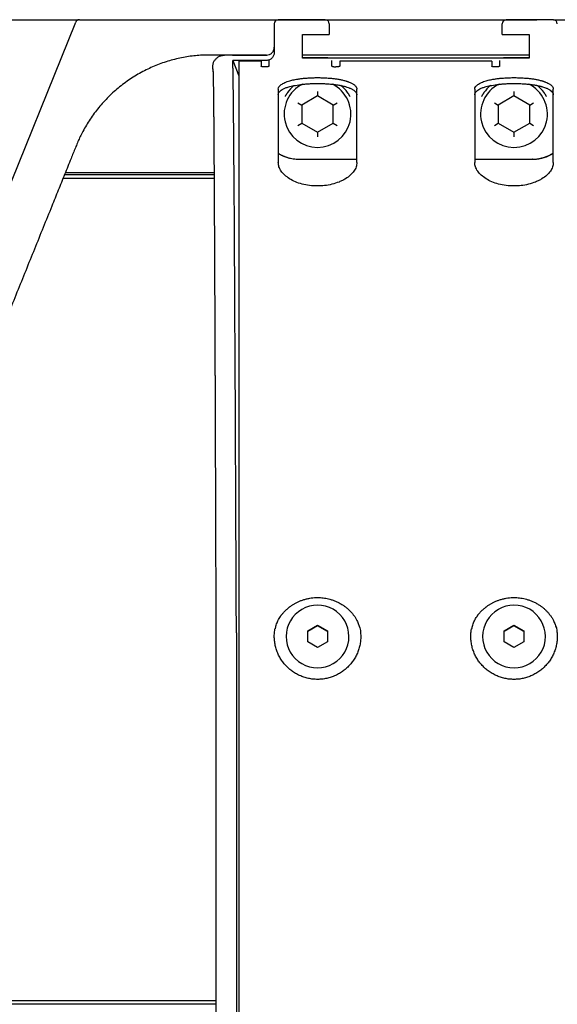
# Model space of a CAD drawing. Header units: millimetres. Extents: x 8 to 1894, y 12 to 2738.
# Tile 44 of 158: x 1041 to 1110, y 1330 to 1455. Entities that reach past the tile are written whole.
import ezdxf

# ---------------------------------------------------------------- set-up
doc = ezdxf.new("R2010")
doc.units = ezdxf.units.MM

msp = doc.modelspace()

# ---------------------------------------------------------------- linework, layer by layer
at = {"color": 7, "linetype": 'Continuous', "lineweight": 30}
for p, q in [((935.35, 1455.24), (1048.61, 1455.24)), ((1037.78, 1428.97), (1048.27, 1454.94)), ((1048.74, 1455.25), (1106.96, 1455.25)), ((1080.03, 1455.24), (1074.03, 1455.24)), ((1109.05, 1455.24), (1103.05, 1455.24)), ((1109.05, 1455.24), (1247.74, 1455.24)), ((1073.53, 1454.74), (1073.53, 1451.08)), ((1080.53, 1454.74), (1080.53, 1453.37)), ((1102.55, 1453.37), (1102.55, 1454.74)), ((1077.13, 1453.37), (1080.53, 1453.37)), ((1077.13, 1450.37), (1077.13, 1453.37)), ((1102.55, 1453.37), (1105.95, 1453.37)), ((1105.95, 1453.37), (1105.95, 1450.37)), ((1068.47, 1450.75), (1064.61, 1450.75)), ((1072.53, 1450.74), (1067.2, 1450.74)), ((1072.53, 1450.07), (1068.26, 1450.07)), ((1068.26, 1450.07), (1069.04, 1448.11)), ((1068.47, 1450.75), (1072.61, 1450.75)), ((1071.87, 1449.97), (1069.04, 1449.97)), ((1105.95, 1450.75), (1077.13, 1450.75)), ((1080.37, 1450.39), (1077.13, 1450.39)), ((1105.95, 1450.37), (1077.13, 1450.37)), ((1080.54, 1450.37), (1080.37, 1450.39)), ((1101.22, 1449.97), (1081.87, 1449.97)), ((1102.72, 1450.39), (1102.55, 1450.37)), ((1105.95, 1450.39), (1102.72, 1450.39)), ((1079.04, 1445.55), (1077.04, 1444.39)), ((1079.04, 1446.12), (1079.04, 1445.55)), ((1081.04, 1444.39), (1079.04, 1445.55)), ((1104.04, 1445.55), (1102.04, 1444.39)), ((1104.04, 1446.12), (1104.04, 1445.55)), ((1106.04, 1444.39), (1104.04, 1445.55)), ((1076.54, 1444.68), (1077.04, 1444.39)), ((1077.04, 1444.39), (1077.04, 1442.08)), ((1081.04, 1444.39), (1081.54, 1444.68)), ((1081.04, 1442.08), (1081.04, 1444.39)), ((1101.54, 1444.68), (1102.04, 1444.39)), ((1102.04, 1444.39), (1102.04, 1442.08)), ((1106.04, 1444.39), (1106.54, 1444.68)), ((1106.04, 1442.08), (1106.04, 1444.39)), ((1076.54, 1441.79), (1077.04, 1442.08)), ((1077.04, 1442.08), (1079.04, 1440.93)), ((1079.04, 1440.93), (1081.04, 1442.08)), ((1081.04, 1442.08), (1081.54, 1441.79)), ((1101.54, 1441.79), (1102.04, 1442.08)), ((1102.04, 1442.08), (1104.04, 1440.93)), ((1104.04, 1440.93), (1106.04, 1442.08)), ((1106.04, 1442.08), (1106.54, 1441.79)), ((1079.04, 1440.93), (1079.04, 1440.35)), ((1104.04, 1440.93), (1104.04, 1440.35)), ((1076.68, 1437.5), (1076.67, 1437.5)), ((1076.68, 1437.5), (1084.03, 1437.5)), ((1099.06, 1437.5), (1106.41, 1437.5)), ((1106.42, 1437.5), (1106.41, 1437.5)), ((1065.88, 1435.04), (1046.66, 1435.04)), ((1046.86, 1435.54), (1065.88, 1435.54)), ((1065.88, 1435.74), (1046.94, 1435.74)), ((1069.04, 1377.51), (1069.04, 1061.72)), ((1073.59, 1377.51), (1073.63, 1377.72)), ((1077.79, 1377.49), (1079.04, 1378.2)), ((1079.04, 1378.12), (1077.79, 1377.4)), ((1077.79, 1376.05), (1077.79, 1377.49)), ((1079.04, 1378.2), (1080.29, 1377.49)), ((1079.04, 1378.2), (1079.04, 1378.12)), ((1080.29, 1377.4), (1079.04, 1378.12)), ((1080.29, 1377.49), (1080.29, 1376.05)), ((1084.33, 1378.06), (1084.44, 1377.84)), ((1084.44, 1377.84), (1084.49, 1377.51)), ((1098.59, 1377.51), (1098.63, 1377.72)), ((1102.79, 1377.49), (1104.04, 1378.2)), ((1104.04, 1378.12), (1102.79, 1377.4)), ((1102.79, 1376.05), (1102.79, 1377.49)), ((1104.04, 1378.2), (1105.29, 1377.49)), ((1104.04, 1378.2), (1104.04, 1378.12)), ((1105.29, 1377.4), (1104.04, 1378.12)), ((1105.29, 1377.49), (1105.29, 1376.05)), ((1109.33, 1378.06), (1109.44, 1377.84)), ((1109.44, 1377.84), (1109.49, 1377.51)), ((1066.11, 1377.1), (1066.11, 1374.11)), ((1068.72, 1377.21), (1068.72, 1063.91)), ((1075.04, 1376.75), (1075.04, 1376.75)), ((1079.04, 1375.33), (1077.79, 1376.05)), ((1080.29, 1376.05), (1079.04, 1375.33)), ((1083.04, 1376.75), (1083.04, 1376.75)), ((1100.04, 1376.75), (1100.04, 1376.75)), ((1104.04, 1375.33), (1102.79, 1376.05)), ((1105.29, 1376.05), (1104.04, 1375.33)), ((1108.04, 1376.75), (1108.04, 1376.75)), ((1066.11, 1374.11), (1066.11, 1061.61)), ((926.54, 1330.44), (1066.11, 1330.44)), ((1066.11, 1329.94), (926.54, 1329.94))]:
    msp.add_line(p, q, dxfattribs=at)
at = {"color": 7, "linetype": 'Continuous', "lineweight": 30, "flags": 128}
msp.add_lwpolyline([(1068.22, 1450.74), (1068.3, 1450.74), (1068.47, 1450.75)], dxfattribs=at)
at = {"color": 7, "linetype": 'Continuous', "lineweight": 30}
for centre, radius, start, end in [((1048.74, 1454.75), 0.5, 90, 158), ((1074.03, 1454.74), 0.5, 90, 180), ((1080.03, 1454.74), 0.5, 0, 90), ((1103.05, 1454.74), 0.5, 90, 180), ((1109.05, 1454.74), 0.5, 0, 90), ((1079.04, 1443.24), 4.25, 116.6414, 270), ((1079.04, 1443.24), 4.7, 129.6604, 144.4294), ((1079.04, 1443.24), 4.25, 270, 63.6336), ((1079.04, 1443.24), 4.7, 35.5706, 50.6722), ((1104.04, 1443.24), 4.25, 116.6414, 270), ((1104.04, 1443.24), 4.7, 129.6604, 144.4294), ((1104.04, 1443.24), 4.25, 270, 63.6336), ((1104.04, 1443.24), 4.7, 35.5706, 50.6722), ((1079.03, 1376.75), 3.98, 119.8519, 179.9587), ((1079.04, 1376.74), 4, 0.1791, 120.0099), ((1104.03, 1376.75), 3.98, 119.8519, 179.9587), ((1104.04, 1376.74), 4, 0.1791, 120.0099), ((1079.04, 1376.76), 4, 180.1791, 300.0099), ((1079.06, 1376.75), 3.98, 299.8519, 359.9587), ((1104.04, 1376.76), 4, 180.1791, 300.0099), ((1104.06, 1376.75), 3.98, 299.8519, 359.9587)]:
    msp.add_arc(centre, radius, start, end, dxfattribs=at)
for points, knots in [([(1107.11, 1455.24), (1107.09, 1455.24), (1107.04, 1455.25), (1106.98, 1455.25), (1106.95, 1455.25)], [0, 0, 0, 0, 0.424562, 1, 1, 1, 1]), ([(1107.11, 1455.24), (1107.09, 1455.24), (1107.04, 1455.25), (1106.98, 1455.25), (1106.95, 1455.25)], [0, 0, 0, 0, 0.430703, 1, 1, 1, 1]), ([(1107.08, 1455.24), (1107.07, 1455.24), (1107.03, 1455.25), (1106.99, 1455.25), (1106.96, 1455.25)], [0, 0, 0, 0, 0.188816, 1, 1, 1, 1]), ([(1064.61, 1450.75), (1064.32, 1450.74), (1063.73, 1450.7), (1062.85, 1450.6), (1061.97, 1450.46), (1061.08, 1450.27), (1060.2, 1450.03), (1059.33, 1449.75), (1058.48, 1449.43), (1057.64, 1449.06), (1056.81, 1448.65), (1055.99, 1448.19), (1055.19, 1447.69), (1054.42, 1447.14), (1053.68, 1446.56), (1052.97, 1445.94), (1052.29, 1445.29), (1051.65, 1444.6), (1051.05, 1443.89), (1050.5, 1443.16), (1049.98, 1442.4), (1049.51, 1441.63), (1049.11, 1440.9), (1048.77, 1440.22), (1048.49, 1439.58), (1048.23, 1438.92), (1047.95, 1438.25), (1047.5, 1437.12), (1046.86, 1435.55), (1046.05, 1433.54), (1044.77, 1430.37), (1043.02, 1426.05), (1040.8, 1420.55), (1038.58, 1415.06), (1036.36, 1409.56), (1034.88, 1405.9), (1034.14, 1404.06)], [0, 0, 0, 0, 0.014825, 0.0298423, 0.0450355, 0.0603909, 0.0758952, 0.091249, 0.1067083, 0.1222556, 0.1378742, 0.1538644, 0.1698857, 0.1859161, 0.2019349, 0.2179232, 0.2338611, 0.2497279, 0.2654688, 0.2810973, 0.2965897, 0.3119202, 0.3270772, 0.3388952, 0.3506203, 0.3625078, 0.3750081, 0.387527, 0.4245076, 0.4612134, 0.4978261, 0.5979938, 0.6985108, 0.7990769, 0.8995609, 1, 1, 1, 1]), ([(1068.72, 1377.21), (1068.72, 1377.97), (1068.71, 1379.52), (1068.7, 1381.83), (1068.69, 1384.16), (1068.68, 1386.5), (1068.67, 1388.86), (1068.66, 1391.17), (1068.65, 1393.43), (1068.64, 1395.65), (1068.63, 1397.87), (1068.62, 1400.08), (1068.61, 1402.32), (1068.6, 1404.6), (1068.59, 1406.89), (1068.58, 1409.17), (1068.57, 1411.41), (1068.55, 1413.62), (1068.54, 1415.76), (1068.53, 1417.82), (1068.52, 1419.79), (1068.51, 1421.73), (1068.5, 1423.62), (1068.49, 1425.5), (1068.48, 1427.36), (1068.47, 1429.2), (1068.46, 1430.97), (1068.45, 1432.68), (1068.44, 1434.32), (1068.42, 1435.85), (1068.41, 1437.29), (1068.4, 1438.63), (1068.39, 1439.91), (1068.38, 1441.11), (1068.37, 1442.27), (1068.36, 1443.37), (1068.35, 1444.41), (1068.34, 1445.37), (1068.33, 1446.25), (1068.32, 1447.05), (1068.31, 1447.75), (1068.3, 1448.37), (1068.29, 1448.9), (1068.28, 1449.36), (1068.27, 1449.76), (1068.26, 1449.97), (1068.26, 1450.07)], [0, 0, 0, 0, 0.0211806, 0.0425924, 0.0642301, 0.0860878, 0.108159, 0.1304367, 0.151624, 0.1729816, 0.1945024, 0.216179, 0.2380036, 0.2613031, 0.2847502, 0.3083348, 0.332046, 0.3558725, 0.3798026, 0.4024493, 0.4251671, 0.4479452, 0.4707731, 0.4936398, 0.5179224, 0.5422231, 0.5665286, 0.5908256, 0.615101, 0.6393418, 0.662154, 0.6849131, 0.7076085, 0.7302296, 0.7527662, 0.7765651, 0.8002459, 0.8237976, 0.8472086, 0.8704678, 0.8935651, 0.9151859, 0.9366468, 0.9579406, 0.9790605, 1, 1, 1, 1]), ([(1069.04, 1449.97), (1069.04, 1449.91), (1069.04, 1449.8), (1069.04, 1449.57), (1069.04, 1449.38), (1069.04, 1449.26)], [0, 0, 0, 0, 0.280408, 0.560463, 1, 1, 1, 1]), ([(1071.87, 1449.97), (1071.87, 1449.92), (1071.87, 1449.82), (1071.87, 1449.61), (1071.87, 1449.44), (1071.87, 1449.34)], [0, 0, 0, 0, 0.279992, 0.560006, 1, 1, 1, 1]), ([(1073.53, 1451.08), (1073.53, 1451.01), (1073.52, 1450.88), (1073.46, 1450.69), (1073.37, 1450.52), (1073.25, 1450.36), (1073.09, 1450.24), (1072.92, 1450.14), (1072.73, 1450.08), (1072.6, 1450.07), (1072.53, 1450.07)], [0, 0, 0, 0, 0.124932, 0.249732, 0.374785, 0.499535, 0.624523, 0.749387, 0.874761, 1, 1, 1, 1]), ([(1072.87, 1449.34), (1072.87, 1449.37), (1072.87, 1449.45), (1072.87, 1449.56), (1072.87, 1449.67), (1072.87, 1449.78), (1072.87, 1449.89), (1072.87, 1449.98), (1072.87, 1450.02), (1072.87, 1450.04)], [0, 0, 0, 0, 0.134375, 0.277743, 0.430117, 0.59151, 0.761932, 0.938108, 1, 1, 1, 1]), ([(1080.87, 1449.34), (1080.87, 1449.37), (1080.87, 1449.45), (1080.87, 1449.56), (1080.87, 1449.67), (1080.87, 1449.78), (1080.87, 1449.89), (1080.87, 1449.98), (1080.87, 1450.02), (1080.87, 1450.04)], [0, 0, 0, 0, 0.134375, 0.277743, 0.430117, 0.59151, 0.761932, 0.938108, 1, 1, 1, 1]), ([(1081.87, 1449.97), (1081.87, 1449.92), (1081.87, 1449.82), (1081.87, 1449.61), (1081.87, 1449.44), (1081.87, 1449.34)], [0, 0, 0, 0, 0.279992, 0.560006, 1, 1, 1, 1]), ([(1101.22, 1449.97), (1101.22, 1449.92), (1101.22, 1449.82), (1101.22, 1449.61), (1101.22, 1449.44), (1101.22, 1449.34)], [0, 0, 0, 0, 0.279992, 0.560006, 1, 1, 1, 1]), ([(1102.22, 1449.34), (1102.22, 1449.37), (1102.22, 1449.45), (1102.22, 1449.56), (1102.22, 1449.67), (1102.22, 1449.78), (1102.22, 1449.89), (1102.22, 1449.98), (1102.22, 1450.02), (1102.22, 1450.04)], [0, 0, 0, 0, 0.134375, 0.277743, 0.430117, 0.59151, 0.761932, 0.938108, 1, 1, 1, 1]), ([(1065.73, 1448.98), (1065.73, 1448.98), (1065.73, 1448.98), (1065.73, 1448.97), (1065.73, 1448.96), (1065.73, 1448.95), (1065.73, 1448.93), (1065.73, 1448.9), (1065.73, 1448.87), (1065.74, 1448.84), (1065.74, 1448.79), (1065.74, 1448.74), (1065.74, 1448.67), (1065.75, 1448.6), (1065.75, 1448.51), (1065.75, 1448.4), (1065.76, 1448.29), (1065.76, 1448.15), (1065.76, 1448.01), (1065.77, 1447.84), (1065.77, 1447.67), (1065.77, 1447.55), (1065.77, 1447.5)], [0, 0, 0, 0, 0.00936, 0.020124, 0.031873, 0.056824, 0.085308, 0.117325, 0.152873, 0.191952, 0.234558, 0.286461, 0.342777, 0.403498, 0.468611, 0.538101, 0.611949, 0.685547, 0.762976, 0.844206, 0.929207, 1, 1, 1, 1]), ([(1069.04, 1449.26), (1069.04, 1449.1), (1069.04, 1448.78), (1069.04, 1448.22), (1069.04, 1447.59), (1069.04, 1446.9), (1069.04, 1446.13), (1069.04, 1445.31), (1069.04, 1444.44), (1069.04, 1443.53), (1069.04, 1442.56), (1069.04, 1441.52), (1069.04, 1440.41), (1069.04, 1439.22), (1069.04, 1437.94), (1069.04, 1436.59), (1069.04, 1435.18), (1069.04, 1433.7), (1069.04, 1432.19), (1069.04, 1430.66), (1069.04, 1429.12), (1069.04, 1427.54), (1069.04, 1425.91), (1069.04, 1424.2), (1069.04, 1422.41), (1069.04, 1420.54), (1069.04, 1418.63), (1069.04, 1416.68), (1069.04, 1414.68), (1069.04, 1412.69), (1069.04, 1410.7), (1069.04, 1408.71), (1069.04, 1406.69), (1069.04, 1404.63), (1069.04, 1402.5), (1069.04, 1400.29), (1069.04, 1398.03), (1069.04, 1395.74), (1069.04, 1393.44), (1069.04, 1391.11), (1069.04, 1388.82), (1069.04, 1386.55), (1069.04, 1384.31), (1069.04, 1382.06), (1069.04, 1379.79), (1069.04, 1378.27), (1069.04, 1377.51)], [0, 0, 0, 0, 0.023445, 0.046796, 0.070076, 0.093305, 0.116505, 0.139698, 0.161578, 0.183488, 0.205447, 0.227472, 0.24958, 0.272837, 0.296138, 0.319507, 0.342965, 0.366534, 0.390183, 0.412386, 0.434496, 0.456531, 0.47851, 0.50045, 0.523904, 0.547264, 0.570553, 0.593791, 0.617001, 0.640203, 0.662093, 0.684014, 0.705984, 0.728021, 0.750143, 0.773617, 0.796997, 0.820303, 0.843558, 0.866784, 0.890001, 0.911904, 0.933837, 0.955819, 0.977867, 1, 1, 1, 1]), ([(1065.77, 1447.5), (1065.77, 1447.49), (1065.77, 1447.41), (1065.78, 1447.26), (1065.78, 1447.04), (1065.78, 1446.81), (1065.79, 1446.6), (1065.79, 1446.38), (1065.79, 1446.17), (1065.79, 1445.97), (1065.8, 1445.78), (1065.8, 1445.6), (1065.8, 1445.44), (1065.8, 1445.29), (1065.8, 1445.15), (1065.81, 1445.01), (1065.81, 1444.89), (1065.81, 1444.77), (1065.81, 1444.5), (1065.81, 1444.07), (1065.82, 1443.47), (1065.83, 1442.89), (1065.83, 1442.33), (1065.83, 1441.81), (1065.84, 1441.25), (1065.84, 1440.65), (1065.85, 1440.02), (1065.85, 1439.35), (1065.86, 1438.65), (1065.86, 1437.9), (1065.87, 1437.12), (1065.87, 1436.31), (1065.88, 1435.46), (1065.88, 1434.5), (1065.89, 1433.42), (1065.9, 1432.19), (1065.9, 1431.06), (1065.91, 1430.04), (1065.91, 1429.14), (1065.92, 1428.24), (1065.92, 1427.34), (1065.93, 1426.44), (1065.93, 1425.55), (1065.93, 1424.66), (1065.94, 1423.8), (1065.94, 1422.96), (1065.95, 1422.14), (1065.95, 1421.33), (1065.95, 1420.5), (1065.96, 1419.66), (1065.96, 1418.76), (1065.96, 1417.79), (1065.97, 1416.74), (1065.97, 1415.66), (1065.98, 1414.74), (1065.98, 1413.98), (1065.98, 1413.39), (1065.98, 1412.79), (1065.99, 1412.19), (1065.99, 1411.57), (1065.99, 1410.95), (1065.99, 1410.36), (1066, 1409.8), (1066, 1409.29), (1066, 1408.82), (1066, 1408.38), (1066, 1407.95), (1066.01, 1407.55), (1066.01, 1407.17), (1066.01, 1406.73), (1066.01, 1406.21), (1066.01, 1405.59), (1066.01, 1404.94), (1066.02, 1404.25), (1066.02, 1403.52), (1066.02, 1402.75), (1066.03, 1401.96), (1066.03, 1401.16), (1066.03, 1400.34), (1066.03, 1399.49), (1066.04, 1398.58), (1066.04, 1397.62), (1066.05, 1396.65), (1066.05, 1395.69), (1066.05, 1394.74), (1066.06, 1393.75), (1066.06, 1392.71), (1066.06, 1391.64), (1066.07, 1390.54), (1066.07, 1389.4), (1066.08, 1388.22), (1066.08, 1386.99), (1066.08, 1385.71), (1066.09, 1384.38), (1066.09, 1383.01), (1066.1, 1381.59), (1066.1, 1380.13), (1066.11, 1378.63), (1066.11, 1377.61), (1066.11, 1377.09)], [0, 0, 0, 0, 0.001599, 0.011813, 0.021548, 0.030805, 0.039584, 0.047739, 0.055433, 0.062665, 0.069435, 0.075089, 0.080375, 0.085293, 0.089842, 0.094023, 0.097836, 0.101385, 0.104916, 0.121619, 0.138138, 0.154474, 0.166877, 0.179513, 0.192477, 0.205771, 0.219394, 0.233344, 0.247621, 0.262195, 0.277066, 0.292033, 0.307057, 0.322139, 0.341975, 0.361909, 0.381942, 0.395412, 0.408922, 0.422267, 0.435327, 0.448101, 0.460589, 0.472792, 0.48471, 0.495769, 0.506571, 0.517186, 0.527844, 0.538562, 0.549341, 0.562121, 0.574985, 0.588061, 0.60151, 0.608375, 0.615332, 0.622383, 0.629527, 0.636765, 0.643992, 0.650899, 0.657466, 0.663072, 0.668403, 0.673459, 0.678241, 0.682747, 0.686979, 0.691182, 0.697597, 0.704411, 0.711623, 0.719233, 0.727242, 0.73565, 0.744455, 0.752876, 0.761631, 0.770777, 0.780442, 0.79063, 0.801341, 0.810918, 0.820879, 0.831223, 0.841951, 0.853064, 0.864354, 0.876015, 0.888048, 0.900454, 0.913499, 0.926934, 0.940761, 0.954979, 0.96959, 0.984597, 1, 1, 1, 1]), ([(1074.04, 1446.41), (1074.06, 1446.51), (1074.1, 1446.71), (1074.4, 1447), (1074.86, 1447.26), (1075.35, 1447.44), (1075.77, 1447.55), (1076.05, 1447.61), (1076.39, 1447.67), (1076.78, 1447.74), (1077.29, 1447.8), (1077.85, 1447.84), (1078.45, 1447.87), (1078.85, 1447.88), (1079.04, 1447.88)], [0, 0, 0, 0, 0.124909, 0.249796, 0.374662, 0.499508, 0.546484, 0.592498, 0.637552, 0.703319, 0.766937, 0.848405, 0.926086, 1, 1, 1, 1]), ([(1079.04, 1447.88), (1079.24, 1447.88), (1079.63, 1447.87), (1080.24, 1447.84), (1080.8, 1447.8), (1081.3, 1447.74), (1081.75, 1447.67), (1082.18, 1447.58), (1082.48, 1447.51), (1082.66, 1447.45), (1082.74, 1447.43), (1082.84, 1447.4), (1082.94, 1447.36), (1083.13, 1447.29), (1083.39, 1447.18), (1083.63, 1447.03), (1083.8, 1446.9), (1083.9, 1446.79), (1083.97, 1446.68), (1084.01, 1446.58), (1084.04, 1446.49), (1084.04, 1446.44), (1084.04, 1446.41)], [0, 0, 0, 0, 0.073831, 0.151413, 0.232767, 0.296289, 0.36195, 0.429758, 0.499718, 0.512819, 0.528552, 0.546917, 0.567915, 0.591546, 0.662109, 0.749096, 0.799597, 0.846625, 0.89018, 0.93026, 0.966867, 1, 1, 1, 1]), ([(1099.04, 1446.41), (1099.06, 1446.51), (1099.1, 1446.71), (1099.4, 1447), (1099.86, 1447.26), (1100.35, 1447.44), (1100.77, 1447.55), (1101.05, 1447.61), (1101.39, 1447.67), (1101.78, 1447.74), (1102.29, 1447.8), (1102.85, 1447.84), (1103.45, 1447.87), (1103.85, 1447.88), (1104.04, 1447.88)], [0, 0, 0, 0, 0.124909, 0.249796, 0.374662, 0.499508, 0.546484, 0.592498, 0.637552, 0.703319, 0.766937, 0.848405, 0.926086, 1, 1, 1, 1]), ([(1104.04, 1447.88), (1104.24, 1447.88), (1104.63, 1447.87), (1105.24, 1447.84), (1105.8, 1447.8), (1106.3, 1447.74), (1106.75, 1447.67), (1107.18, 1447.58), (1107.48, 1447.51), (1107.66, 1447.45), (1107.74, 1447.43), (1107.84, 1447.4), (1107.94, 1447.36), (1108.13, 1447.29), (1108.39, 1447.18), (1108.63, 1447.03), (1108.8, 1446.9), (1108.9, 1446.79), (1108.97, 1446.68), (1109.01, 1446.58), (1109.04, 1446.49), (1109.04, 1446.44), (1109.04, 1446.41)], [0, 0, 0, 0, 0.073831, 0.151413, 0.232767, 0.296289, 0.36195, 0.429758, 0.499718, 0.512819, 0.528552, 0.546917, 0.567915, 0.591546, 0.662109, 0.749096, 0.799597, 0.846625, 0.89018, 0.93026, 0.966867, 1, 1, 1, 1]), ([(1074.04, 1445.67), (1074.06, 1445.78), (1074.1, 1445.98), (1074.36, 1446.24), (1074.7, 1446.45), (1075.06, 1446.61), (1075.56, 1446.76), (1076.22, 1446.9), (1076.94, 1447.01), (1077.55, 1447.07), (1078.04, 1447.11), (1078.54, 1447.13), (1078.87, 1447.13), (1079.04, 1447.13)], [0, 0, 0, 0, 0.124771, 0.249608, 0.332945, 0.416315, 0.49972, 0.621389, 0.745213, 0.808039, 0.871439, 0.935423, 1, 1, 1, 1]), ([(1074.04, 1446.41), (1074.04, 1446.07), (1074.04, 1445.4), (1074.04, 1444.27), (1074.04, 1443.04), (1074.04, 1441.7), (1074.04, 1440.27), (1074.04, 1438.73), (1074.04, 1437.63), (1074.04, 1437.08)], [0, 0, 0, 0, 0.143333, 0.286168, 0.428707, 0.571156, 0.713719, 0.856599, 1, 1, 1, 1]), ([(1079.04, 1447.13), (1079.24, 1447.13), (1079.63, 1447.13), (1080.24, 1447.1), (1080.8, 1447.06), (1081.3, 1447), (1081.65, 1446.94), (1081.89, 1446.9), (1082.03, 1446.87), (1082.17, 1446.84), (1082.31, 1446.81), (1082.45, 1446.77), (1082.61, 1446.73), (1082.82, 1446.67), (1083.02, 1446.6), (1083.21, 1446.52), (1083.37, 1446.45), (1083.52, 1446.36), (1083.72, 1446.23), (1083.91, 1446.06), (1084.02, 1445.86), (1084.04, 1445.73), (1084.04, 1445.67)], [0, 0, 0, 0, 0.073822, 0.151399, 0.232752, 0.296276, 0.361943, 0.384318, 0.406933, 0.429787, 0.452881, 0.476215, 0.499789, 0.537443, 0.591561, 0.624803, 0.662162, 0.703639, 0.749231, 0.84668, 0.930272, 1, 1, 1, 1]), ([(1084.04, 1437.08), (1084.04, 1437.63), (1084.04, 1438.73), (1084.04, 1440.27), (1084.04, 1441.7), (1084.04, 1443.04), (1084.04, 1444.27), (1084.04, 1445.4), (1084.04, 1446.07), (1084.04, 1446.41)], [0, 0, 0, 0, 0.143401, 0.286281, 0.428844, 0.571293, 0.713832, 0.856667, 1, 1, 1, 1]), ([(1099.04, 1445.67), (1099.06, 1445.78), (1099.1, 1445.98), (1099.36, 1446.24), (1099.7, 1446.45), (1100.06, 1446.61), (1100.56, 1446.76), (1101.22, 1446.9), (1101.94, 1447.01), (1102.55, 1447.07), (1103.04, 1447.11), (1103.54, 1447.13), (1103.87, 1447.13), (1104.04, 1447.13)], [0, 0, 0, 0, 0.124771, 0.249608, 0.332945, 0.416315, 0.49972, 0.621389, 0.745213, 0.808039, 0.871439, 0.935423, 1, 1, 1, 1]), ([(1099.04, 1446.41), (1099.04, 1446.07), (1099.04, 1445.4), (1099.04, 1444.27), (1099.04, 1443.04), (1099.04, 1441.7), (1099.04, 1440.27), (1099.04, 1438.73), (1099.04, 1437.63), (1099.04, 1437.08)], [0, 0, 0, 0, 0.143333, 0.286168, 0.428707, 0.571156, 0.713719, 0.856599, 1, 1, 1, 1]), ([(1104.04, 1447.13), (1104.24, 1447.13), (1104.63, 1447.13), (1105.24, 1447.1), (1105.8, 1447.06), (1106.3, 1447), (1106.65, 1446.94), (1106.89, 1446.9), (1107.03, 1446.87), (1107.17, 1446.84), (1107.31, 1446.81), (1107.45, 1446.77), (1107.61, 1446.73), (1107.82, 1446.67), (1108.02, 1446.6), (1108.21, 1446.52), (1108.37, 1446.45), (1108.52, 1446.36), (1108.72, 1446.23), (1108.91, 1446.06), (1109.02, 1445.86), (1109.04, 1445.73), (1109.04, 1445.67)], [0, 0, 0, 0, 0.073822, 0.151399, 0.232752, 0.296276, 0.361943, 0.384318, 0.406933, 0.429787, 0.452881, 0.476215, 0.499789, 0.537443, 0.591561, 0.624803, 0.662162, 0.703639, 0.749231, 0.84668, 0.930272, 1, 1, 1, 1]), ([(1109.04, 1437.08), (1109.04, 1437.63), (1109.04, 1438.73), (1109.04, 1440.27), (1109.04, 1441.7), (1109.04, 1443.04), (1109.04, 1444.27), (1109.04, 1445.4), (1109.04, 1446.07), (1109.04, 1446.41)], [0, 0, 0, 0, 0.143401, 0.286281, 0.428844, 0.571293, 0.713832, 0.856667, 1, 1, 1, 1]), ([(1075.22, 1445.97), (1075.22, 1445.96), (1075.21, 1445.96), (1075.19, 1445.93), (1075.18, 1445.91), (1075.15, 1445.86), (1075.1, 1445.8), (1075.06, 1445.73), (1075.01, 1445.65), (1074.96, 1445.56), (1074.93, 1445.5), (1074.91, 1445.47)], [0, 0, 0, 0, 0.122891, 0.185427, 0.249701, 0.372573, 0.499799, 0.623617, 0.74966, 0.875066, 1, 1, 1, 1]), ([(1083.18, 1445.47), (1083.16, 1445.5), (1083.13, 1445.56), (1083.08, 1445.64), (1083.03, 1445.72), (1082.98, 1445.8), (1082.94, 1445.86), (1082.91, 1445.91), (1082.88, 1445.95), (1082.87, 1445.96), (1082.87, 1445.97)], [0, 0, 0, 0, 0.124228, 0.249494, 0.375055, 0.499197, 0.62641, 0.749577, 0.876619, 1, 1, 1, 1]), ([(1100.22, 1445.97), (1100.22, 1445.96), (1100.21, 1445.96), (1100.19, 1445.93), (1100.18, 1445.91), (1100.15, 1445.86), (1100.1, 1445.8), (1100.06, 1445.73), (1100.01, 1445.65), (1099.96, 1445.56), (1099.93, 1445.5), (1099.91, 1445.47)], [0, 0, 0, 0, 0.122891, 0.185427, 0.249701, 0.372573, 0.499799, 0.623617, 0.74966, 0.875066, 1, 1, 1, 1]), ([(1108.18, 1445.47), (1108.16, 1445.5), (1108.13, 1445.56), (1108.08, 1445.64), (1108.03, 1445.72), (1107.98, 1445.8), (1107.94, 1445.86), (1107.91, 1445.91), (1107.88, 1445.95), (1107.87, 1445.96), (1107.87, 1445.97)], [0, 0, 0, 0, 0.124228, 0.249494, 0.375055, 0.499197, 0.62641, 0.749577, 0.876619, 1, 1, 1, 1]), ([(1074.04, 1438.25), (1074.1, 1438.22), (1074.22, 1438.14), (1074.39, 1438.05), (1074.53, 1437.98), (1074.63, 1437.94), (1074.73, 1437.89), (1074.84, 1437.85), (1074.95, 1437.8), (1075.08, 1437.76), (1075.28, 1437.69), (1075.58, 1437.62), (1075.95, 1437.55), (1076.31, 1437.5), (1076.55, 1437.5), (1076.67, 1437.5)], [0, 0, 0, 0, 0.066183, 0.162647, 0.199282, 0.238007, 0.278822, 0.321728, 0.366724, 0.41381, 0.462987, 0.603127, 0.739341, 0.871631, 1, 1, 1, 1]), ([(1106.42, 1437.5), (1106.58, 1437.5), (1106.89, 1437.51), (1107.36, 1437.59), (1107.82, 1437.71), (1108.26, 1437.87), (1108.68, 1438.06), (1108.93, 1438.21), (1109.04, 1438.28)], [0, 0, 0, 0, 0.170714, 0.341096, 0.511471, 0.681999, 0.852715, 1, 1, 1, 1]), ([(1106.42, 1437.5), (1106.57, 1437.5), (1106.87, 1437.51), (1107.34, 1437.58), (1107.77, 1437.68), (1108.17, 1437.81), (1108.52, 1437.96), (1108.82, 1438.11), (1108.99, 1438.22), (1109.04, 1438.26)], [0, 0, 0, 0, 0.161736, 0.330899, 0.507104, 0.643579, 0.783412, 0.926247, 1, 1, 1, 1]), ([(1079.04, 1434.09), (1078.7, 1434.1), (1078.03, 1434.12), (1077.07, 1434.31), (1076.21, 1434.6), (1075.46, 1435), (1074.85, 1435.47), (1074.39, 1435.98), (1074.1, 1436.52), (1074.06, 1436.89), (1074.04, 1437.08)], [0, 0, 0, 0, 0.128772, 0.254819, 0.378413, 0.499843, 0.624929, 0.749983, 0.875007, 1, 1, 1, 1]), ([(1084.04, 1437.08), (1084.02, 1436.88), (1083.99, 1436.5), (1083.69, 1435.96), (1083.24, 1435.45), (1082.71, 1435.06), (1082.21, 1434.78), (1081.65, 1434.53), (1080.9, 1434.29), (1079.97, 1434.12), (1079.35, 1434.1), (1079.04, 1434.09)], [0, 0, 0, 0, 0.125349, 0.250416, 0.375216, 0.499766, 0.568369, 0.635205, 0.763495, 0.885019, 1, 1, 1, 1]), ([(1104.04, 1434.09), (1103.7, 1434.1), (1103.03, 1434.12), (1102.07, 1434.31), (1101.21, 1434.6), (1100.46, 1435), (1099.85, 1435.47), (1099.39, 1435.98), (1099.1, 1436.52), (1099.06, 1436.89), (1099.04, 1437.08)], [0, 0, 0, 0, 0.128772, 0.254819, 0.378413, 0.499843, 0.624929, 0.749983, 0.875007, 1, 1, 1, 1]), ([(1109.04, 1437.08), (1109.02, 1436.88), (1108.99, 1436.5), (1108.69, 1435.96), (1108.24, 1435.45), (1107.71, 1435.06), (1107.21, 1434.78), (1106.65, 1434.53), (1105.9, 1434.29), (1104.97, 1434.12), (1104.35, 1434.1), (1104.04, 1434.09)], [0, 0, 0, 0, 0.125349, 0.250416, 0.375216, 0.499766, 0.568369, 0.635205, 0.763495, 0.885019, 1, 1, 1, 1]), ([(1073.68, 1377.71), (1073.69, 1377.79), (1073.72, 1377.96), (1073.79, 1378.22), (1073.89, 1378.48), (1074.01, 1378.76), (1074.16, 1379.04), (1074.28, 1379.23), (1074.36, 1379.34), (1074.38, 1379.37), (1074.4, 1379.41), (1074.43, 1379.45), (1074.46, 1379.49), (1074.5, 1379.53), (1074.55, 1379.6), (1074.64, 1379.71), (1074.76, 1379.85), (1074.89, 1379.98), (1075.01, 1380.1), (1075.11, 1380.2), (1075.21, 1380.29), (1075.31, 1380.37), (1075.4, 1380.44), (1075.49, 1380.51), (1075.59, 1380.59), (1075.72, 1380.68), (1075.87, 1380.78), (1076.02, 1380.87), (1076.17, 1380.96), (1076.32, 1381.04), (1076.54, 1381.15), (1076.83, 1381.28), (1077.22, 1381.42), (1077.62, 1381.54), (1078.04, 1381.63), (1078.45, 1381.68), (1078.85, 1381.71), (1079.22, 1381.71), (1079.58, 1381.69), (1079.93, 1381.64), (1080.27, 1381.58), (1080.64, 1381.49), (1081.02, 1381.37), (1081.42, 1381.21), (1081.82, 1381.02), (1082.19, 1380.8), (1082.52, 1380.58), (1082.8, 1380.36), (1083.05, 1380.13), (1083.3, 1379.88), (1083.5, 1379.65), (1083.66, 1379.44), (1083.77, 1379.28), (1083.88, 1379.11), (1083.97, 1378.95), (1084.07, 1378.76), (1084.17, 1378.54), (1084.27, 1378.3), (1084.31, 1378.14), (1084.33, 1378.06)], [0, 0, 0, 0, 0.017475, 0.036275, 0.056386, 0.077784, 0.100443, 0.12433, 0.126593, 0.129203, 0.132157, 0.135454, 0.139095, 0.143078, 0.147401, 0.158806, 0.172039, 0.18708, 0.197621, 0.207638, 0.217138, 0.226124, 0.234601, 0.242572, 0.250041, 0.26277, 0.27538, 0.287875, 0.300256, 0.312526, 0.324688, 0.352935, 0.380626, 0.411454, 0.441646, 0.471246, 0.500293, 0.525432, 0.550522, 0.575536, 0.600495, 0.625421, 0.654963, 0.685275, 0.716934, 0.749999, 0.776461, 0.801039, 0.825068, 0.850118, 0.875354, 0.890429, 0.904945, 0.918893, 0.932265, 0.945053, 0.965047, 0.98337, 1, 1, 1, 1]), ([(1098.68, 1377.71), (1098.69, 1377.79), (1098.72, 1377.96), (1098.79, 1378.22), (1098.89, 1378.48), (1099.01, 1378.76), (1099.16, 1379.04), (1099.28, 1379.23), (1099.36, 1379.34), (1099.38, 1379.37), (1099.4, 1379.41), (1099.43, 1379.45), (1099.46, 1379.49), (1099.5, 1379.53), (1099.55, 1379.6), (1099.64, 1379.71), (1099.76, 1379.85), (1099.89, 1379.98), (1100.01, 1380.1), (1100.11, 1380.2), (1100.21, 1380.29), (1100.31, 1380.37), (1100.4, 1380.44), (1100.49, 1380.51), (1100.59, 1380.59), (1100.72, 1380.68), (1100.87, 1380.78), (1101.02, 1380.87), (1101.17, 1380.96), (1101.32, 1381.04), (1101.54, 1381.15), (1101.83, 1381.28), (1102.22, 1381.42), (1102.62, 1381.54), (1103.04, 1381.63), (1103.45, 1381.68), (1103.85, 1381.71), (1104.22, 1381.71), (1104.58, 1381.69), (1104.93, 1381.64), (1105.27, 1381.58), (1105.64, 1381.49), (1106.02, 1381.37), (1106.42, 1381.21), (1106.82, 1381.02), (1107.19, 1380.8), (1107.52, 1380.58), (1107.8, 1380.36), (1108.05, 1380.13), (1108.3, 1379.88), (1108.5, 1379.65), (1108.66, 1379.44), (1108.77, 1379.28), (1108.88, 1379.11), (1108.97, 1378.95), (1109.07, 1378.76), (1109.17, 1378.54), (1109.27, 1378.3), (1109.31, 1378.14), (1109.33, 1378.06)], [0, 0, 0, 0, 0.0174747, 0.0362751, 0.0563855, 0.0777841, 0.1004431, 0.1243296, 0.1265929, 0.1292017, 0.1321553, 0.1354529, 0.1390934, 0.1430759, 0.1473991, 0.1588039, 0.1720382, 0.1870802, 0.1976201, 0.2076375, 0.2171371, 0.2261232, 0.2345999, 0.2425712, 0.2500407, 0.2627698, 0.2753804, 0.2878748, 0.3002558, 0.3125259, 0.3246876, 0.3529348, 0.3806253, 0.4114534, 0.4416461, 0.4712457, 0.5002931, 0.5254291, 0.5505206, 0.5755352, 0.6004948, 0.6254209, 0.6549631, 0.6852749, 0.7169344, 0.7499988, 0.7764608, 0.801039, 0.825068, 0.850118, 0.8753544, 0.8904285, 0.9049445, 0.918893, 0.9322651, 0.9450531, 0.9650466, 0.9833696, 1, 1, 1, 1])]:
    msp.add_open_spline(points, degree=3, knots=knots, dxfattribs=at)
for points in [[(1072.53, 1450.74), (1072.66, 1450.75), (1072.93, 1450.78), (1073.26, 1451.01), (1073.49, 1451.34), (1073.52, 1451.6), (1073.53, 1451.74)], [(1065.81, 1448.67), (1065.79, 1448.73), (1065.75, 1448.85), (1065.72, 1449.03), (1065.7, 1449.21), (1065.71, 1449.39), (1065.74, 1449.57), (1065.79, 1449.75), (1065.86, 1449.92), (1065.96, 1450.08), (1066.07, 1450.22), (1066.2, 1450.35), (1066.34, 1450.47), (1066.5, 1450.56), (1066.67, 1450.64), (1066.84, 1450.69), (1067.02, 1450.73), (1067.14, 1450.73), (1067.2, 1450.74)], [(1072.1, 1449.26), (1072.07, 1449.26), (1072, 1449.27), (1071.93, 1449.29), (1071.88, 1449.31), (1071.87, 1449.33), (1071.87, 1449.34)], [(1072.37, 1449.24), (1072.32, 1449.24), (1072.23, 1449.25), (1072.14, 1449.25), (1072.1, 1449.26)], [(1072.63, 1449.26), (1072.59, 1449.25), (1072.51, 1449.25), (1072.41, 1449.24), (1072.37, 1449.24)], [(1072.87, 1449.34), (1072.86, 1449.33), (1072.86, 1449.31), (1072.81, 1449.29), (1072.74, 1449.27), (1072.67, 1449.26), (1072.63, 1449.26)], [(1081.1, 1449.26), (1081.07, 1449.26), (1081, 1449.27), (1080.93, 1449.29), (1080.88, 1449.31), (1080.87, 1449.33), (1080.87, 1449.34)], [(1081.1, 1449.26), (1081.14, 1449.25), (1081.23, 1449.25), (1081.32, 1449.24), (1081.37, 1449.24)], [(1081.63, 1449.26), (1081.59, 1449.25), (1081.51, 1449.25), (1081.41, 1449.24), (1081.37, 1449.24)], [(1081.87, 1449.34), (1081.86, 1449.33), (1081.86, 1449.31), (1081.81, 1449.29), (1081.74, 1449.27), (1081.67, 1449.26), (1081.63, 1449.26)], [(1101.45, 1449.26), (1101.42, 1449.26), (1101.35, 1449.27), (1101.28, 1449.29), (1101.23, 1449.31), (1101.22, 1449.33), (1101.22, 1449.34)], [(1101.72, 1449.24), (1101.67, 1449.24), (1101.58, 1449.25), (1101.49, 1449.25), (1101.45, 1449.26)], [(1101.98, 1449.26), (1101.94, 1449.25), (1101.86, 1449.25), (1101.77, 1449.24), (1101.72, 1449.24)], [(1102.22, 1449.34), (1102.22, 1449.33), (1102.21, 1449.31), (1102.16, 1449.29), (1102.09, 1449.27), (1102.02, 1449.26), (1101.98, 1449.26)], [(1084.49, 1377.51), (1084.51, 1377.31), (1084.55, 1376.93), (1084.54, 1376.34), (1084.46, 1375.76), (1084.32, 1375.19), (1084.12, 1374.64), (1083.87, 1374.11), (1083.56, 1373.62), (1083.19, 1373.16), (1082.78, 1372.74), (1082.33, 1372.36), (1081.84, 1372.04), (1081.32, 1371.77), (1080.78, 1371.56), (1080.21, 1371.4), (1079.63, 1371.31), (1079.04, 1371.28), (1078.46, 1371.31), (1077.88, 1371.4), (1077.31, 1371.56), (1076.76, 1371.77), (1076.24, 1372.04), (1075.75, 1372.36), (1075.3, 1372.74), (1074.89, 1373.16), (1074.53, 1373.62), (1074.22, 1374.11), (1073.96, 1374.64), (1073.77, 1375.19), (1073.63, 1375.76), (1073.55, 1376.34), (1073.53, 1376.93), (1073.57, 1377.31), (1073.59, 1377.51)], [(1109.49, 1377.51), (1109.51, 1377.31), (1109.55, 1376.93), (1109.54, 1376.34), (1109.46, 1375.76), (1109.32, 1375.19), (1109.12, 1374.64), (1108.87, 1374.11), (1108.56, 1373.62), (1108.19, 1373.16), (1107.78, 1372.74), (1107.33, 1372.36), (1106.84, 1372.04), (1106.32, 1371.77), (1105.78, 1371.56), (1105.21, 1371.4), (1104.63, 1371.31), (1104.04, 1371.28), (1103.46, 1371.31), (1102.88, 1371.4), (1102.31, 1371.56), (1101.76, 1371.77), (1101.24, 1372.04), (1100.75, 1372.36), (1100.3, 1372.74), (1099.89, 1373.16), (1099.53, 1373.62), (1099.22, 1374.11), (1098.96, 1374.64), (1098.77, 1375.19), (1098.63, 1375.76), (1098.55, 1376.34), (1098.53, 1376.93), (1098.57, 1377.31), (1098.59, 1377.51)]]:
    msp.add_open_spline(points, degree=3, dxfattribs=at)

doc.saveas('drawing.dxf')
